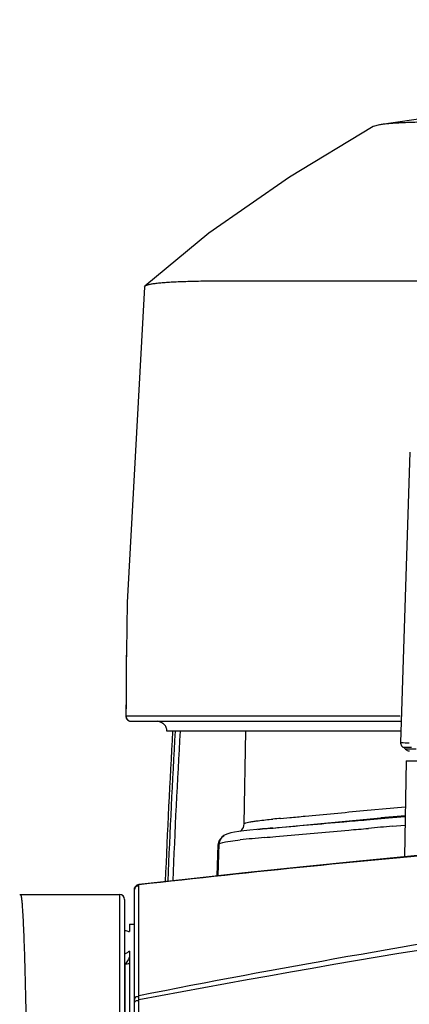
# Model space of a CAD drawing. Header units: millimetres. Extents: x 5828 to 6704, y 123 to 421.
# Tile 198 of 256: x 6553.12 to 6555.09, y 216.29 to 221.26. Entities that reach past the tile are written whole.
import ezdxf

# ---------------------------------------------------------------- set-up
doc = ezdxf.new("R2010")
doc.units = ezdxf.units.MM
for name, color, linetype in [('外形图', 7, 'Continuous'), ('尺寸标注', 7, 'Continuous'), ('运动范围', 7, 'Continuous')]:
    doc.layers.add(name, color=color, linetype=linetype)
doc.styles.add('微软雅黑', font='msyh.ttc', dxfattribs={"height": 1.5})
doc.dimstyles.new('尺寸标注_1_20比例', dxfattribs={"dimtxt": 1.5, "dimasz": 1.25, "dimexe": 0.5, "dimexo": 0.4, "dimgap": 0.5, "dimtad": 1, "dimdec": 1, "dimlfac": 20, "dimdsep": 46, "dimtxsty": '微软雅黑', "dimcen": 0.09, "dimadec": 0, "dimazin": 0, "dimtp": 0.01, "dimtm": 0.01, "dimtfac": 1, "dimtdec": 1, "dimtofl": 0, "dimtmove": 0, "dimatfit": 3, "dimfxl": 1, "dimtolj": 1, "dimarcsym": 0})

# ---------------------------------------------------------------- blocks, each defined once
blk = doc.blocks.new('*D1145')
at = {"layer": 'Defpoints', "color": 0}
for p in [(6564.9775, 227.1499), (6618.6004, 224.7716), (6488.2514, 214.3423), (6559.4529, 214.3423), (6635.7237, 214.3423)]:
    blk.add_point(p, dxfattribs=at)
at = {"layer": '尺寸标注', "color": 0, "lineweight": -2}
blk.add_arc((6559.4529, 214.3423), 13.9483, 15.13637, 174.86363, dxfattribs=at)
at = {"layer": '尺寸标注', "color": 0}
for points in [[(6572.7139, 217.9391), (6573.1206, 218.0298), (6573.1893, 216.7644)], [(6545.3524, 215.6004), (6545.7687, 215.5817), (6545.5045, 214.3423)]]:
    blk.add_solid(points, dxfattribs=at)
at = {"layer": '尺寸标注', "color": 0, "insert": (6557.2583, 229.4032), "char_height": 1.5, "attachment_point": 5, "rotation": 8.2904, "style": '微软雅黑'}
blk.add_mtext('\\A1;{\\fAlibaba PuHuiTi 3.0 55 Regular|b0|i0|c134|p18;-\\A1;170%%d}', dxfattribs=at)

msp = doc.modelspace()

# ---------------------------------------------------------------- linework, layer by layer
at = {"layer": '外形图', "linetype": 'ByBlock'}
for p, q in [((6554.94, 220.731), (6554.9076, 220.7221)), ((6553.7528, 219.912), (6553.7552, 219.9163)), ((6555.0928, 219.0773), (6555.0461, 217.6096)), ((6553.6633, 218.0673), (6553.6615, 218.0673)), ((6555.044, 217.7425), (6553.661, 217.7424)), ((6553.686, 217.7173), (6555.0495, 217.7173)), ((6555.0479, 217.6673), (6553.8665, 217.6673)), ((6554.2626, 217.6673), (6554.2546, 217.1983)), ((6555.0461, 217.6095), (6555.0461, 217.6096)), ((6555.0586, 217.5871), (6555.1015, 217.5866)), ((6555.1255, 217.5766), (6555.0719, 217.5761)), ((6555.0744, 217.5173), (6555.0659, 217.032)), ((6555.0744, 217.5173), (6561.3313, 217.5173)), ((6554.8586, 217.2658), (6555.012, 217.2803)), ((6555.012, 217.2803), (6555.0699, 217.2857)), ((6554.4405, 217.2264), (6554.4867, 217.2306)), ((6554.4493, 217.1821), (6554.9465, 217.2286)), ((6554.8746, 217.2196), (6554.9858, 217.2293)), ((6555.0695, 217.2401), (6554.9465, 217.2286)), ((6554.9465, 217.2286), (6555.0695, 217.24)), ((6554.9858, 217.2293), (6555.0696, 217.2364)), ((6554.3201, 217.1702), (6554.2855, 217.1667)), ((6554.3252, 217.1707), (6554.35, 217.1731)), ((6554.348, 217.1728), (6554.35, 217.173)), ((6554.35, 217.173), (6554.3962, 217.1772)), ((6554.3962, 217.1772), (6554.4032, 217.1778)), ((6554.4016, 217.1778), (6554.4493, 217.1821)), ((6555.0057, 217.1866), (6555.0687, 217.1919)), ((6554.19, 217.1528), (6554.1748, 217.1488)), ((6554.2079, 217.1564), (6554.19, 217.1528)), ((6554.2418, 217.1659), (6554.2361, 217.1608)), ((6554.4164, 217.1347), (6554.4741, 217.14)), ((6554.1205, 216.9359), (6554.1255, 217.0929)), ((6554.1292, 217.0982), (6554.124, 216.9363)), ((6553.7249, 216.8685), (6553.7251, 216.8908)), ((6553.7249, 216.8669), (6553.7249, 216.8685)), ((6553.725, 216.8908), (6553.725, 216.8921)), ((6553.1279, 216.8423), (6553.6279, 216.8423)), ((6553.6279, 214.4423), (6553.6279, 216.8423)), ((6553.7029, 214.5173), (6553.7029, 216.8671)), ((6553.7248, 216.8143), (6553.7249, 216.8669)), ((6553.6529, 216.8173), (6553.6529, 214.4423)), ((6553.7242, 216.3302), (6553.7248, 216.8143)), ((6553.6779, 216.6923), (6553.7029, 216.6923)), ((6553.6779, 216.6923), (6553.6779, 216.6543)), ((6553.6779, 216.555), (6553.6779, 216.1341)), ((6553.6537, 216.4891), (6553.6537, 216.16)), ((6553.724, 216.324), (6553.7239, 216.3285)), ((6553.7245, 216.3098), (6553.724, 216.324)), ((6553.7245, 216.2926), (6553.7245, 216.3098))]:
    msp.add_line(p, q, dxfattribs=at)
for points in [[(6555.9776, 220.8485), (6555.6411, 220.821), (6555.2866, 220.7816), (6554.9401, 220.731)], [(6554.9076, 220.7221), (6554.4858, 220.4673), (6554.0784, 220.1844), (6553.7553, 219.9163)], [(6553.7528, 219.912), (6553.6656, 218.3174), (6553.6615, 218.0673)], [(6555.0461, 217.6096), (6555.0461, 217.6072), (6555.051, 217.5934), (6555.0586, 217.5871)], [(6554.2855, 217.1667), (6554.2551, 217.1633), (6554.2293, 217.1599), (6554.2079, 217.1564)], [(6554.3965, 217.1772), (6554.3574, 217.1737), (6554.3201, 217.1702)], [(6554.1748, 217.1488), (6554.1607, 217.1434), (6554.1532, 217.1394)], [(6555.459, 217.0685), (6555.3828, 217.0616), (6555.115, 217.0367), (6554.8394, 217.0102), (6554.5546, 216.9817), (6554.2608, 216.9511), (6553.9583, 216.9183), (6553.725, 216.8921)], [(6553.725, 216.8921), (6553.7148, 216.8885), (6553.706, 216.8794), (6553.7029, 216.8673)]]:
    msp.add_lwpolyline(points, dxfattribs=at)
for centre, radius, start, end in [((6553.6845, 217.7422), 0.0249, 210.0442, 239.9573), ((6553.8164, 217.6671), 0.0502, 74.468, 89.9694), ((6613.8264, 214.3423), 60.0235, 176.824453, 177.551036), ((6613.8264, 214.3423), 60.0109, 176.823782, 177.549158), ((6613.8264, 214.3423), 59.9859, 176.822456, 177.545437), ((6555.0338, 217.5437), 0.05, 40.3882, 60.1864), ((6555.0909, 217.5923), 0.025, 220.3882, 270), ((6565.6673, 152.8914), 64.5331, 94.34597, 100.6649), ((6555.7599, 202.7979), 14.4886, 95.22459, 95.37717), ((6554.9518, 210.5799), 6.6205, 95.2326, 95.43171), ((6555.5759, 204.1213), 13.1092, 95.13932, 95.36582), ((6559.6893, 162.0275), 55.3576, 94.85333, 94.97954), ((6554.1754, 217.0915), 0.0499, 122.926, 145.3943), ((6554.1754, 217.0913), 0.05, 115.1954, 122.8502), ((6554.6693, 213.0377), 4.1032, 95.1994, 96.0532), ((6556.0317, 198.1917), 19.0115, 95.0472, 95.23357), ((6551.9327, 244.3932), 27.3714, 275.08582, 275.20619), ((6561.5034, 148.3268), 69.0039, 95.025024, 96.472331), ((6565.0299, 158.8243), 58.6067, 96.918502, 101.122845), ((6553.6279, 216.8173), 0.025, 0, 90), ((6553.6971, 216.6241), 0.1417, 251.8237, 252.2032), ((6564.6755, 142.5852), 73.8888, 93.129751, 98.522437)]:
    msp.add_arc(centre, radius, start, end, dxfattribs=at)
for points, knots in [([(6555.6672, 220.7484), (6555.6214, 220.7483), (6555.5541, 220.7482), (6555.4666, 220.748), (6555.4056, 220.7477), (6555.3478, 220.7473), (6555.2933, 220.7468), (6555.2421, 220.7461), (6555.1943, 220.7453), (6555.15, 220.7443), (6555.1092, 220.7431), (6555.0775, 220.7419), (6555.0539, 220.7409), (6555.0328, 220.7398), (6555.0086, 220.7383), (6554.986, 220.7365), (6554.9698, 220.7349), (6554.959, 220.7337), (6554.9492, 220.7325), (6554.9429, 220.7315), (6554.94, 220.731)], [0, 0, 0, 0, 0.189014, 0.277157, 0.360974, 0.440401, 0.515358, 0.585745, 0.651457, 0.712391, 0.768447, 0.819561, 0.843255, 0.865702, 0.906838, 0.942945, 0.959106, 0.974002, 0.987634, 1, 1, 1, 1]), ([(6553.7552, 219.9163), (6553.7557, 219.9167), (6553.7568, 219.9175), (6553.7579, 219.9182), (6553.7585, 219.9186)], [0, 0, 0, 0, 0.468519, 1, 1, 1, 1]), ([(6553.7585, 219.9186), (6553.7591, 219.9189), (6553.7604, 219.9196), (6553.7633, 219.9209), (6553.7676, 219.9224), (6553.7736, 219.9241), (6553.7805, 219.9257), (6553.7885, 219.9272), (6553.7974, 219.9286), (6553.8073, 219.93), (6553.8183, 219.9313), (6553.8303, 219.9326), (6553.8482, 219.9342), (6553.8731, 219.9361), (6553.9059, 219.938), (6553.9426, 219.9396), (6553.9832, 219.9409), (6554.0275, 219.9419), (6554.0756, 219.9426), (6554.1274, 219.9431), (6554.1828, 219.9434), (6554.2639, 219.9435), (6554.3497, 219.9434), (6554.4401, 219.9431), (6554.5132, 219.9429), (6554.5895, 219.9427), (6554.6692, 219.9425), (6554.7521, 219.9424), (6554.8382, 219.9424), (6554.9273, 219.9423), (6555.0194, 219.9423), (6555.1143, 219.9423), (6555.2463, 219.9423), (6555.4177, 219.9424), (6555.6308, 219.9425), (6555.7761, 219.9425), (6555.8503, 219.9425)], [0, 0, 0, 0, 0.000988, 0.002078, 0.004576, 0.007516, 0.010911, 0.014769, 0.019096, 0.023894, 0.029165, 0.034908, 0.041123, 0.054967, 0.070678, 0.088235, 0.107616, 0.128802, 0.151774, 0.176512, 0.202995, 0.231201, 0.292696, 0.32594, 0.360819, 0.397308, 0.435377, 0.474993, 0.516114, 0.558689, 0.602673, 0.64802, 0.694687, 0.791808, 0.893693, 1, 1, 1, 1]), ([(6553.6619, 218.0673), (6553.6617, 218.0538), (6553.6614, 218.0334), (6553.6609, 218.0064), (6553.6606, 217.9861), (6553.6604, 217.9658), (6553.6603, 217.9454), (6553.6603, 217.9251), (6553.6603, 217.9048), (6553.6604, 217.8845), (6553.6604, 217.8676), (6553.6604, 217.8541), (6553.6603, 217.8405), (6553.6602, 217.8236), (6553.66, 217.8033), (6553.6597, 217.7762), (6553.6596, 217.7559), (6553.6596, 217.7424)], [0, 0, 0, 0, 0.125001, 0.187502, 0.250002, 0.312501, 0.374999, 0.437498, 0.499998, 0.5625, 0.625, 0.65625, 0.6875, 0.75, 0.8125, 0.875001, 1, 1, 1, 1]), ([(6553.661, 217.7424), (6553.661, 217.7559), (6553.6612, 217.7762), (6553.6615, 217.8033), (6553.6616, 217.8236), (6553.6618, 217.8405), (6553.6618, 217.8541), (6553.6618, 217.8676), (6553.6618, 217.8845), (6553.6618, 217.9048), (6553.6617, 217.9251), (6553.6617, 217.9454), (6553.6618, 217.9658), (6553.6621, 217.9861), (6553.6624, 218.0064), (6553.6628, 218.0334), (6553.6632, 218.0538), (6553.6633, 218.0673)], [0, 0, 0, 0, 0.124999, 0.1875, 0.25, 0.3125, 0.34375, 0.375, 0.4375, 0.500002, 0.562502, 0.625002, 0.687499, 0.749998, 0.812498, 0.874999, 1, 1, 1, 1]), ([(6553.6596, 217.7424), (6553.6595, 217.7402), (6553.6601, 217.7358), (6553.6618, 217.7317), (6553.6629, 217.7298)], [0, 0, 0, 0, 0.498351, 1, 1, 1, 1]), ([(6553.661, 217.7424), (6553.661, 217.7407), (6553.6613, 217.7375), (6553.6625, 217.7335), (6553.6639, 217.7305), (6553.6656, 217.7277), (6553.6682, 217.7245), (6553.6714, 217.7219), (6553.6742, 217.7202), (6553.6772, 217.7188), (6553.6811, 217.7176), (6553.6844, 217.7173), (6553.686, 217.7173)], [0, 0, 0, 0, 0.124333, 0.249642, 0.312409, 0.375071, 0.500021, 0.624958, 0.687606, 0.750362, 0.875662, 1, 1, 1, 1]), ([(6553.672, 217.7207), (6553.6739, 217.7196), (6553.678, 217.7179), (6553.6824, 217.7173), (6553.6846, 217.7173)], [0, 0, 0, 0, 0.501639, 1, 1, 1, 1]), ([(6553.8165, 217.7173), (6553.8199, 217.7173), (6553.8267, 217.7166), (6553.8364, 217.7135), (6553.8454, 217.7085), (6553.8505, 217.7041), (6553.8529, 217.7016)], [0, 0, 0, 0, 0.249925, 0.500002, 0.750076, 1, 1, 1, 1]), ([(6553.8665, 217.6673), (6553.8665, 217.6704), (6553.8659, 217.6767), (6553.8632, 217.6859), (6553.8589, 217.6943), (6553.855, 217.6993), (6553.8529, 217.7016)], [0, 0, 0, 0, 0.249995, 0.500028, 0.750034, 1, 1, 1, 1]), ([(6555.0461, 217.6096), (6555.0471, 217.6092), (6555.0624, 217.61), (6555.0769, 217.6083), (6555.0907, 217.6081)], [0, 0, 0, 0, 0.073572, 1, 1, 1, 1]), ([(6554.4867, 217.2306), (6554.5125, 217.233), (6554.6365, 217.2446), (6554.7604, 217.2565), (6554.8586, 217.2658)], [0, 0, 0, 0, 0.208122, 1, 1, 1, 1]), ([(6554.3079, 217.2123), (6554.3143, 217.2132), (6554.3456, 217.2174), (6554.3771, 217.2204), (6554.4021, 217.2228)], [0, 0, 0, 0, 0.204698, 1, 1, 1, 1]), ([(6554.4032, 217.1778), (6554.5222, 217.1884), (6554.6793, 217.2026), (6554.8364, 217.2163), (6554.8746, 217.2196)], [0, 0, 0, 0, 0.75701, 1, 1, 1, 1]), ([(6554.2546, 217.1983), (6554.2555, 217.1994), (6554.2652, 217.2051), (6554.2761, 217.2068), (6554.2854, 217.2086)], [0, 0, 0, 0, 0.135867, 1, 1, 1, 1]), ([(6554.2854, 217.2086), (6554.2889, 217.2092), (6554.2964, 217.2106), (6554.3039, 217.2117), (6554.3079, 217.2123)], [0, 0, 0, 0, 0.46785, 1, 1, 1, 1]), ([(6554.4741, 217.14), (6554.5776, 217.1496), (6554.7144, 217.1612), (6554.8511, 217.1732), (6554.8842, 217.1761)], [0, 0, 0, 0, 0.757435, 1, 1, 1, 1]), ([(6554.1292, 217.0982), (6554.1316, 217.0997), (6554.1503, 217.1069), (6554.1701, 217.1095), (6554.1869, 217.1119)], [0, 0, 0, 0, 0.145302, 1, 1, 1, 1]), ([(6553.7029, 216.866), (6553.7029, 216.8715), (6553.7031, 216.8837), (6553.7171, 216.8871), (6553.7212, 216.8846)], [0, 0, 0, 0, 0.536378, 1, 1, 1, 1]), ([(6553.1228, 216.842), (6553.1238, 216.8421), (6553.1255, 216.8422), (6553.1272, 216.8423), (6553.1279, 216.8423)], [0, 0, 0, 0, 0.601151, 1, 1, 1, 1]), ([(6553.1706, 214.3406), (6553.1706, 214.4223), (6553.1705, 214.585), (6553.1699, 214.827), (6553.1689, 215.0643), (6553.1675, 215.2947), (6553.1657, 215.5159), (6553.1636, 215.7258), (6553.1611, 215.9224), (6553.1587, 216.0769), (6553.1566, 216.1925), (6553.1551, 216.2727), (6553.1534, 216.3482), (6553.1517, 216.4188), (6553.1499, 216.4845), (6553.1481, 216.5449), (6553.1463, 216.6001), (6553.1444, 216.6499), (6553.1424, 216.694), (6553.1405, 216.7325), (6553.1385, 216.7653), (6553.1367, 216.7889), (6553.1353, 216.8049), (6553.1342, 216.8146), (6553.1333, 216.8218), (6553.1326, 216.8269), (6553.1321, 216.8301), (6553.1316, 216.8329), (6553.1311, 216.8353), (6553.1305, 216.8374), (6553.13, 216.8391), (6553.1296, 216.8403), (6553.1292, 216.8411), (6553.1288, 216.8417), (6553.1283, 216.8423), (6553.1279, 216.8423)], [0, 0, 0, 0, 0.097924, 0.19491, 0.290024, 0.38235, 0.470998, 0.555113, 0.633887, 0.706559, 0.740387, 0.772432, 0.802617, 0.83087, 0.857124, 0.881314, 0.903383, 0.923279, 0.940954, 0.956365, 0.969478, 0.980262, 0.984774, 0.988695, 0.992026, 0.993469, 0.994765, 0.995913, 0.996914, 0.99777, 0.99848, 0.999048, 0.999281, 0.999481, 1, 1, 1, 1]), ([(6553.6529, 216.6614), (6553.655, 216.6609), (6553.6633, 216.6586), (6553.6716, 216.6561), (6553.6779, 216.6543)], [0, 0, 0, 0, 0.250942, 1, 1, 1, 1]), ([(6553.6779, 216.555), (6553.6736, 216.5527), (6553.6653, 216.5479), (6553.657, 216.5429), (6553.6529, 216.5405)], [0, 0, 0, 0, 0.499453, 1, 1, 1, 1]), ([(6553.6779, 216.5303), (6553.6766, 216.5262), (6553.6737, 216.5182), (6553.6681, 216.507), (6553.6615, 216.4972), (6553.6564, 216.4915), (6553.6537, 216.4891)], [0, 0, 0, 0, 0.265521, 0.529435, 0.778184, 1, 1, 1, 1]), ([(6553.6779, 216.4944), (6553.6741, 216.4927), (6553.6662, 216.4901), (6553.6579, 216.4892), (6553.6537, 216.4891)], [0, 0, 0, 0, 0.493658, 1, 1, 1, 1]), ([(6553.7131, 216.3264), (6553.7142, 216.3265), (6553.7168, 216.3264), (6553.7192, 216.3255), (6553.7205, 216.325)], [0, 0, 0, 0, 0.448402, 1, 1, 1, 1]), ([(6553.7029, 216.2922), (6553.7029, 216.2954), (6553.7043, 216.3019), (6553.7102, 216.3064), (6553.7134, 216.3067)], [0, 0, 0, 0, 0.487333, 1, 1, 1, 1]), ([(6553.7134, 216.3067), (6553.7146, 216.3068), (6553.7171, 216.3067), (6553.7196, 216.3059), (6553.7208, 216.3054)], [0, 0, 0, 0, 0.452191, 1, 1, 1, 1]), ([(6553.7254, 215.6582), (6553.7253, 215.7151), (6553.7251, 215.9266), (6553.7248, 216.138), (6553.7245, 216.2926)], [0, 0, 0, 0, 0.269072, 1, 1, 1, 1])]:
    msp.add_open_spline(points, degree=3, knots=knots, dxfattribs=at)
for points in [[(6554.2546, 217.1983), (6554.2544, 217.1867), (6554.2496, 217.1745), (6554.2418, 217.1659)], [(6554.1255, 217.0929), (6554.1258, 217.1024), (6554.129, 217.112), (6554.1343, 217.1198)], [(6554.1532, 217.1394), (6554.1396, 217.1312), (6554.1297, 217.1141), (6554.1292, 217.0982)], [(6554.1869, 217.1119), (6554.2035, 217.1143), (6554.22, 217.1162), (6554.2366, 217.118)], [(6553.7029, 216.3093), (6553.7029, 216.316), (6553.7065, 216.3255), (6553.7131, 216.3264)]]:
    msp.add_open_spline(points, degree=3, dxfattribs=at)
at = {"layer": '运动范围'}
msp.add_arc((6559.4529, 214.3423), 60.06, 10, 350, dxfattribs=at)

# ---------------------------------------------------------------- dimensions: what is measured, and where the dimension line sits
at = {"layer": '尺寸标注'}
dim = msp.add_angular_dim_2l(base=(6564.9775, 227.1499), line1=((6635.7237, 214.3423), (6488.2514, 214.3423)), line2=((6559.4529, 214.3423), (6618.6004, 224.7716)), text='\\A1;{\\fAlibaba PuHuiTi 3.0 55 Regular|b0|i0|c134|p18;-<>}', dimstyle='尺寸标注_1_20比例', dxfattribs=at)
dim.commit()
dim.dimension.update_dxf_attribs({"geometry": '*D1145', "text_midpoint": (6557.4417, 228.1449), "dimtype": 162})

doc.saveas('drawing.dxf')
